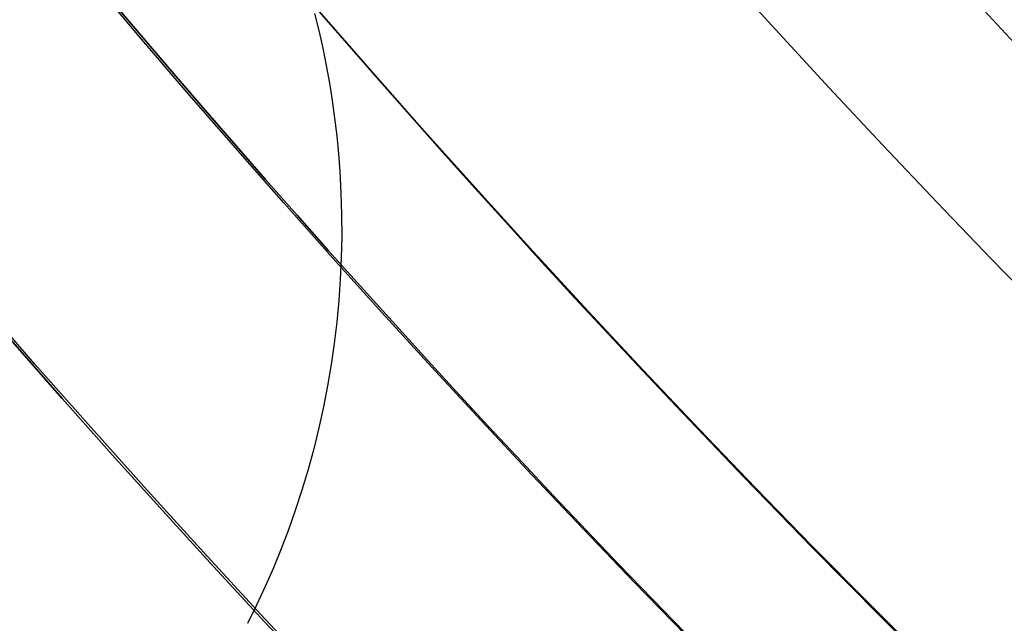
# Model space of a CAD drawing. Extents: x 5157 to 5867, y -156 to 1031.
# Tile 25 of 87: x 5477.6 to 5481.84, y 597.26 to 599.86. Entities that reach past the tile are written whole.
import ezdxf

# ---------------------------------------------------------------- set-up
doc = ezdxf.new("R2010")
doc.units = 0
doc.layers.add('1', color=7, linetype='CONTINUOUS')

msp = doc.modelspace()

# ---------------------------------------------------------------- linework, layer by layer
at = {"layer": '1', "color": 35}
for points in [[(5482.001925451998, 593.9929585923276), (5481.732543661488, 594.2365555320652), (5481.464865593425, 594.4820203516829), (5481.198905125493, 594.7293419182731), (5480.934676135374, 594.9785090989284), (5480.67219250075, 595.229510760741), (5480.411468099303, 595.4823357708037), (5480.152516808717, 595.7369729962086), (5479.895352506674, 595.9934113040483), (5479.639989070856, 596.2516395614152), (5479.386440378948, 596.5116466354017), (5479.13472030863, 596.7734213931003), (5478.884842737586, 597.0369527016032), (5478.636821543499, 597.3022294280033), (5478.39067060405, 597.5692404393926), (5478.146403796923, 597.8379746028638), (5477.904034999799, 598.1084207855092), (5477.663578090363, 598.3805678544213), (5477.425046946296, 598.6544046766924), (5477.188455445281, 598.9299201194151), (5476.953817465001, 599.2071030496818), (5476.721146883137, 599.4859423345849), (5476.490457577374, 599.7664268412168), (5476.261763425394, 600.04854543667)], [(5480.62546732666, 600.0718127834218), (5480.85399562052, 599.8203936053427), (5481.084286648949, 599.5705865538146), (5481.316327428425, 599.3224020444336), (5481.550104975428, 599.0758504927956), (5481.785606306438, 598.8309423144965), (5482.022818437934, 598.5876879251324)], [(5482.006069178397, 596.6126712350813), (5481.755018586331, 596.856115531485), (5481.50567531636, 597.1013048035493), (5481.258052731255, 597.3482283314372), (5481.012164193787, 597.596875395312), (5480.768023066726, 597.8472352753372), (5480.525642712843, 598.0992972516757), (5480.285036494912, 598.3530506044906), (5480.0462177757, 598.6084846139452), (5479.80919991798, 598.8655885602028), (5479.573996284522, 599.1243517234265), (5479.340620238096, 599.3847633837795), (5479.109085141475, 599.646812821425), (5478.879404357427, 599.9104893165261)]]:
    msp.add_lwpolyline(points, dxfattribs=at)
at = {"layer": '1', "color": 39}
msp.add_polyline3d([(5478.868503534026, 599.8905144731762, 40.66326494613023), (5478.886624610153, 599.8160251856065, 40.66107209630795), (5478.903235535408, 599.7411894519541, 40.65875069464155), (5478.918330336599, 599.6660305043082, 40.65629745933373), (5478.931903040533, 599.590571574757, 40.65370910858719), (5478.943947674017, 599.5148358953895, 40.65098236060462), (5478.954458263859, 599.4388466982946, 40.64811393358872), (5478.963428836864, 599.3626272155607, 40.64510054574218), (5478.970853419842, 599.2862006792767, 40.64193891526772), (5478.9767260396, 599.2095903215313, 40.63862576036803), (5478.981746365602, 599.1167278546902, 40.63440934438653), (5478.984473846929, 599.0238876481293, 40.62996551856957), (5478.984913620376, 598.9311115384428, 40.62528881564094), (5478.983070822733, 598.8384413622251, 40.62037376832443), (5478.978950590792, 598.7459189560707, 40.61521490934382), (5478.972558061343, 598.6535861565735, 40.60980677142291), (5478.963898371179, 598.5614848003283, 40.60414388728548), (5478.952976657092, 598.4696567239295, 40.59822078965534), (5478.939798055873, 598.3781437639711, 40.59203201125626), (5478.924367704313, 598.2869877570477, 40.58557208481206), (5478.906690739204, 598.1962305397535, 40.57883554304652), (5478.886772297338, 598.1059139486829, 40.57181691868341), (5478.864617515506, 598.0160798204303, 40.56451074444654), (5478.840231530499, 597.92676999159, 40.5569115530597), (5478.81361947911, 597.8380262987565, 40.54901387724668), (5478.784786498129, 597.749890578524, 40.54081224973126), (5478.755305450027, 597.6666606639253, 40.53272265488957), (5478.72390792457, 597.5842666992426, 40.52436940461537), (5478.690612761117, 597.5027391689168, 40.51575265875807), (5478.655438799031, 597.4221085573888, 40.50687257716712), (5478.61840487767, 597.3424053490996, 40.49772931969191), (5478.579529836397, 597.2636600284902, 40.48832304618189)], dxfattribs=at)
at = {"layer": '1', "color": 35, "extrusion": (0, 0, -1)}
for centre, radius in [((-5474.07245922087, 593.8339745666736, -104.016232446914), 4.512519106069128), ((-5474.07245922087, 593.8339745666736, -103.5072568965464), 4.003543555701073), ((-5474.07245922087, 593.8339745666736, -104.5252079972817), 4.003543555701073)]:
    msp.add_circle(centre, radius, dxfattribs=at)
for centre, radius, start, end in [((-5516.622270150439, 632.5078643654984, -251.484028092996), 65.49025845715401, 38.73716519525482, 218.7371651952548), ((-5516.622270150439, 632.5078643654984, -251.484028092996), 64.490258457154, 38.73716519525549, 218.7371651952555), ((-5516.622270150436, 632.5078643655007, -52.6072568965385), 62.49999999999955, 38.73716519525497, 218.737165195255), ((-5516.622270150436, 632.5078643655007, -103.5072568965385), 62.49999999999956, 38.73716519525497, 218.737165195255), ((-5516.622270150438, 632.5078643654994, -275.000016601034), 65.49025845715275, 38.73716519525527, 218.7371651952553), ((-5516.622270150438, 632.5078643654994, -275.000016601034), 65.49025845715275, 218.7371651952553, 38.73716519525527), ((-5516.622270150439, 632.5078643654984, -251.484028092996), 65.49025845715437, 218.7371651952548, 38.73716519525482), ((-5516.622270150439, 632.5078643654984, -251.484028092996), 64.49025845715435, 218.737165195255, 38.73716519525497), ((-5516.622270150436, 632.5078643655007, -52.6072568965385), 62.49999999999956, 218.7371651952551, 38.73716519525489), ((-5516.622270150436, 632.5078643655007, -103.5072568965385), 62.49999999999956, 218.7371651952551, 38.73716519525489), ((-5516.622270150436, 632.5078643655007, -103.5072568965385), 51.793705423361, 218.7371651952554, 38.73716519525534), ((-5516.622270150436, 632.5078643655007, -101.5072568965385), 50.52081187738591, 218.7371651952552, 38.73716519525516), ((-5516.622270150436, 632.5078643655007, -52.60725689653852), 50.52081187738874, 218.7371651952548, 38.73716519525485), ((-5516.622270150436, 632.5078643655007, -132.0072568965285), 34.7407371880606, 218.7371651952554, 38.73716519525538), ((-5516.622270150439, 632.5078643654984, -225.000016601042), 62.52223547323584, 277.1953555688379, 340.2789748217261), ((-5516.622270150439, 632.5078643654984, -226.000016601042), 62.52223547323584, 277.1953555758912, 340.2789748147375), ((-5474.07245922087, 593.8339745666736, -104.4578457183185), 4.512519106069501, 38.73716519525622, 218.7371651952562), ((-5474.072459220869, 593.8339745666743, -106.706821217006), 3.695611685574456, 38.73716519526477, 218.7371651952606), ((-5474.07245922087, 593.8339745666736, -103.5072568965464), 4.003543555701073, 99.58104663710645, 173.73396024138), ((-5474.07245922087, 593.8339745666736, -104.016232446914), 4.512519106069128, 128.7371651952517, 167.4039810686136)]:
    msp.add_arc(centre, radius, start, end, dxfattribs=at)
at = {"layer": '1', "color": 35}
for centre, radius, start, end in [((5516.62227015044, 632.5078643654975, 275.000016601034), 64.49025845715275, 321.2628348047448, 141.2628348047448), ((5516.622270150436, 632.5078643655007, 101.5072568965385), 62.49999999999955, 321.2628348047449, 141.2628348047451), ((5516.622270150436, 632.5078643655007, 47.81050027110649), 62.50000000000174, 321.2628348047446, 141.2628348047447), ((5516.622270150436, 632.5078643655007, 102.5072568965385), 62.49999999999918, 321.2628348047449, 141.2628348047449), ((5516.62227015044, 632.5078643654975, 275.000016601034), 64.49025845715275, 141.2628348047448, 321.2628348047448), ((5516.622270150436, 632.5078643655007, 101.5072568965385), 62.49999999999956, 141.2628348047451, 321.2628348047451), ((5516.622270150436, 632.5078643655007, 47.81050027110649), 62.5000000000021, 141.2628348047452, 321.2628348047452), ((5516.622270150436, 632.5078643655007, 102.5072568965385), 62.5000000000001, 141.2628348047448, 321.2628348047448), ((5516.622270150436, 632.5078643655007, 106.7963908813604), 51.79370542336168, 141.262834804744, 321.262834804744), ((5516.622270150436, 632.5078643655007, 77.0572568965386), 50.52081187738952, 141.2628348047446, 321.2628348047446), ((5516.622270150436, 632.5078643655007, 34.24908529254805), 47.46545589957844, 141.2628348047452, 321.2628348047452), ((5516.622270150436, 632.5078643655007, 3.882833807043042), 45.73505660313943, 141.2628348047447, 321.2628348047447), ((5516.622270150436, 632.5078643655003, 4.882833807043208), 44.73505660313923, 141.262834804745, 321.262834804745), ((5516.622270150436, 632.5078643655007, 112.0072568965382), 49.87197339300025, 199.7210251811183, 262.8046444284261), ((5516.622270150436, 632.5078643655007, 26.00725689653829), 46.49070345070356, 209.3567073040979, 253.1689623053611), ((5516.622270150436, 632.5078643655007, 42.50725689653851), 61.99351325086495, 203.5935947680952, 258.9320748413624)]:
    msp.add_arc(centre, radius, start, end, dxfattribs=at)
at = {"layer": '1', "color": 39, "extrusion": (0, 0, -1)}
for centre, radius, start, end in [((-5516.457743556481, 631.9387358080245, -24.54245504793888), 78.01440697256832, 275.6800077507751, 35.68000775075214), ((-5516.457743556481, 631.9387358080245, -24.54245504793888), 77.8291174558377, 275.6800077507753, 35.68000775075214), ((-5516.457743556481, 631.9387358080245, -16.98230980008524), 77.82911745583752, 275.6800077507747, 35.68000775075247), ((-5516.457743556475, 631.9387358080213, -40.73630980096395), 46.82011521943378, 275.6800077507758, 35.6800077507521), ((-5516.457743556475, 631.9387358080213, -18.282788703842), 46.82011521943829, 275.6800077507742, 35.68000775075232)]:
    msp.add_arc(centre, radius, start, end, dxfattribs=at)
at = {"layer": '1', "color": 39}
for centre, radius, start, end in [((5516.457743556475, 631.9387358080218, 16.98230980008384), 78.01440697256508, 144.3199922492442, 264.3199922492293), ((5516.457743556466, 631.9387358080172, 20.76238242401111), 78.0144069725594, 144.319992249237, 264.319992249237), ((5516.457743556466, 631.9387358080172, 3.028783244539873), 47.22988433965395, 144.3199922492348, 264.3199922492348), ((5516.457743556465, 631.9387358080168, 40.73702046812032), 47.05050591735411, 144.3199922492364, 264.3199922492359), ((5516.457743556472, 631.9387358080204, 26.28278870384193), 46.82011521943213, 144.3199922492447, 264.3199922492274), ((5516.457743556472, 631.9387358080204, 3.030854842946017), 46.82011521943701, 144.3199922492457, 264.3199922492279), ((5516.457743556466, 631.9387358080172, 33.50954925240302), 46.82011521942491, 144.3199922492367, 264.3199922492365), ((5516.457743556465, 631.9387358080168, 10.65682177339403), 46.82011521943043, 144.3199922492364, 264.3199922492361)]:
    msp.add_arc(centre, radius, start, end, dxfattribs=at)
at = {"layer": '1', "color": 39, "extrusion": (2.834481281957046e-07, 2.349931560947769e-06, -0.9999999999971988)}
msp.add_arc((-5522.514943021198, 631.236240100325, -20.75321071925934), 77.99448487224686, 282.379123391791, 15.86625106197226, dxfattribs=at)

doc.saveas('drawing.dxf')
